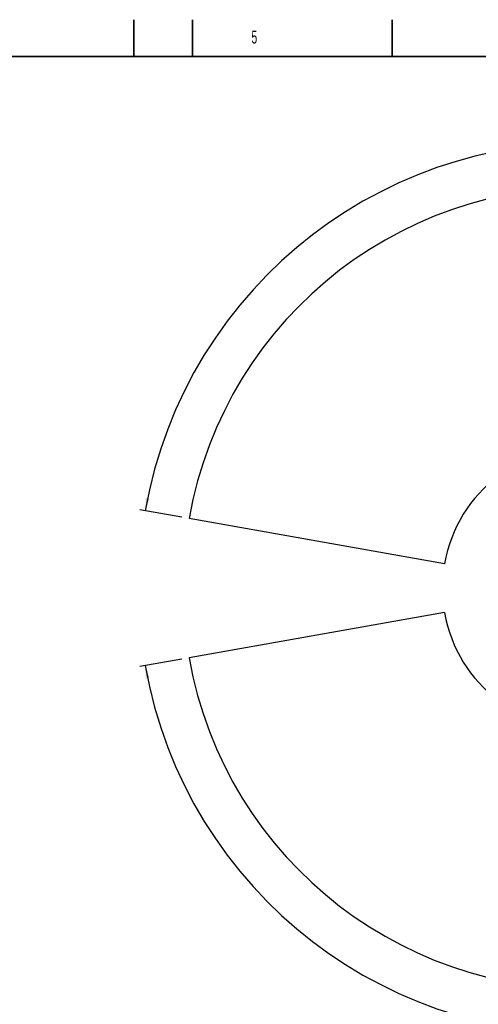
# Model space of a CAD drawing. Header units: millimetres. Extents: x 0 to 14900, y 0 to 10500.
# Tile 27 of 47: x 6800 to 9917, y 3816 to 10500. Entities that reach past the tile are written whole.
import ezdxf

# ---------------------------------------------------------------- set-up
doc = ezdxf.new("R2010")
doc.units = ezdxf.units.MM
doc.header["$LTSCALE"] = 25
doc.layers.add('THICK_LINE', color=7, linetype='Continuous')
doc.styles.add('SLDTEXTSTYLE0', font='TXT', dxfattribs={"width": 0.605})
doc.dimstyles.new('SLDDIMSTYLE2', dxfattribs={"dimtxt": 87.5, "dimasz": 87.5, "dimexe": 0, "dimexo": 0.0625, "dimgap": 21.875, "dimtad": 1, "dimdec": 4, "dimlfac": 25, "dimzin": 12, "dimdsep": 46, "dimtxsty": 'SLDTEXTSTYLE0', "dimsah": 1, "dimcen": 0.09, "dimadec": 1, "dimazin": 3, "dimtfac": 1, "dimtofl": 0, "dimtmove": 0, "dimatfit": 3, "dimfxl": 1, "dimfrac": 2, "dimtolj": 1, "dimtzin": 12, "dimarcsym": 0})

# ---------------------------------------------------------------- blocks, each defined once
blk = doc.blocks.new('_D_6')
at = {"layer": 'THICK_LINE'}
for p, q in [((7902, 7121.7), (7616, 7172.1)), ((13399.9, 6640.7), (13690.4, 6640.7))]:
    blk.add_line(p, q, dxfattribs=at)
blk.add_arc((10629.9, 6640.7), 3022.9, 0, 170, dxfattribs=at)
for points in [[(7652.9, 7165.6), (7681.7, 7249.2), (7657.1, 7253.9)], [(13652.9, 6640.7), (13664.1, 6728.3), (13639.1, 6728)]]:
    blk.add_solid(points, dxfattribs=at)
at = {"layer": 'THICK_LINE', "insert": (10779.4, 9775.3), "char_height": 87.5, "attachment_point": 1, "rotation": 355, "style": 'SLDTEXTSTYLE0'}
blk.add_mtext('170°', dxfattribs=at)
blk = doc.blocks.new('_D_7')
at = {"layer": 'THICK_LINE'}
for p, q in [((13399.9, 6640.7), (13690.4, 6640.7)), ((7902, 6159.7), (7616, 6109.2))]:
    blk.add_line(p, q, dxfattribs=at)
blk.add_arc((10629.9, 6640.7), 3022.9, 190, 0, dxfattribs=at)
for points in [[(13652.9, 6640.7), (13639.1, 6553.4), (13664.1, 6553)], [(7652.9, 6115.7), (7657.1, 6027.4), (7681.7, 6032.1)]]:
    blk.add_solid(points, dxfattribs=at)
at = {"layer": 'THICK_LINE', "insert": (10759.7, 3730.8), "char_height": 87.5, "attachment_point": 1, "rotation": 5, "style": 'SLDTEXTSTYLE0'}
blk.add_mtext('170°', dxfattribs=at)

msp = doc.modelspace()

# ---------------------------------------------------------------- linework, layer by layer
at = {"color": 7, "linetype": 'Continuous', "lineweight": 35}
for p, q in [((7575, 10250), (7575, 10500)), ((7975, 10250), (7975, 10500)), ((9331.25, 10250), (9331.25, 10500)), ((14650, 10250), (500, 10250))]:
    msp.add_line(p, q, dxfattribs=at)
at = {"layer": 'THICK_LINE'}
for p, q in [((9687.483743, 6806.8413104), (7951.2676744, 7112.9830476)), ((9687.483743, 6474.4786983), (7951.2676744, 6168.3369611))]:
    msp.add_line(p, q, dxfattribs=at)
for radius in [2720, 957]:
    msp.add_arc((10629.9447626, 6640.6600043), radius, 190, 170, dxfattribs=at)

# ---------------------------------------------------------------- texts
at = {"color": 7, "linetype": 'Continuous', "lineweight": 0, "insert": (8375.0420054, 10425.712707), "char_height": 87.5, "attachment_point": 1, "style": 'SLDTEXTSTYLE0'}
msp.add_mtext('5', dxfattribs=at)

# ---------------------------------------------------------------- dimensions: what is measured, and where the dimension line sits
at = {"layer": 'THICK_LINE'}
for base, line1, line2, picture, middle in [((10893.4096045, 9652.0769274), ((13349.9447626, 6640.6600043), (10629.9447626, 6640.6600043)), ((9687.483743, 6806.8413104), (7951.2676744, 7112.9830476)), '_D_6', (10893.4096045, 9652.0769274)), ((10893.4096045, 3629.2430813), ((9687.483743, 6474.4786983), (7951.2676744, 6168.3369611)), ((13349.9447626, 6640.6600043), (10629.9447626, 6640.6600043)), '_D_7', (10893.4096045, 3629.2430813))]:
    dim = msp.add_angular_dim_2l(base=base, line1=line1, line2=line2, dimstyle='SLDDIMSTYLE2', dxfattribs=at)
    dim.commit()
    dim.dimension.update_dxf_attribs({"geometry": picture, "text_midpoint": middle, "dimtype": 162})

doc.saveas('drawing.dxf')
